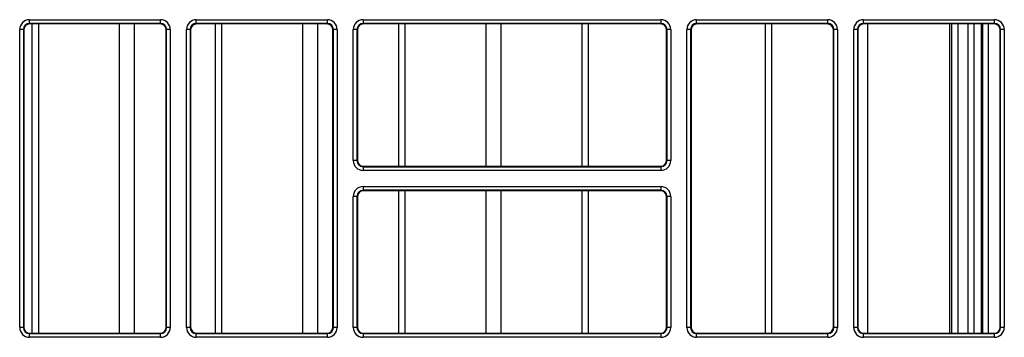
# Model space of a CAD drawing. Header units: millimetres. Extents: x 70863 to 97198, y -18528 to 3008.
# Tile 131 of 148: x 87291.19 to 87299.44, y -6627.81 to -6625.15. Entities that reach past the tile are written whole.
import ezdxf

# ---------------------------------------------------------------- set-up
doc = ezdxf.new("R2010")
doc.units = ezdxf.units.MM
doc.layers.add('wod-kan-hvac', color=3, linetype='Continuous')

# ---------------------------------------------------------------- blocks, each defined once
blk = doc.blocks.new('PY3_panel')
at = {"color": 0, "linetype": 'ByBlock', "lineweight": 25}
for p, q in [((423.431, 219.221), (434.425, 219.221)), ((423.431, 218.913), (423.431, 219.221)), ((434.425, 218.913), (423.431, 218.913)), ((423.431, 218.913), (423.47, 218.874)), ((434.386, 218.874), (423.47, 218.874)), ((423.66, 192.944), (423.66, 218.874)), ((424.203, 192.944), (424.203, 218.874)), ((430.985, 192.944), (430.985, 218.874)), ((432.252, 192.944), (432.252, 218.874)), ((434.386, 218.874), (434.425, 218.913)), ((434.425, 218.913), (434.425, 219.221)), ((437.421, 218.913), (437.421, 219.221)), ((437.421, 219.221), (448.415, 219.221)), ((448.415, 218.913), (437.421, 218.913)), ((437.421, 218.913), (437.46, 218.874)), ((448.376, 218.874), (437.46, 218.874)), ((439.034, 192.944), (439.034, 218.874)), ((439.577, 192.944), (439.577, 218.874)), ((446.358, 192.944), (446.358, 218.874)), ((447.626, 192.944), (447.626, 218.874)), ((448.376, 218.874), (448.415, 218.913)), ((448.415, 218.913), (448.415, 219.221)), ((451.411, 219.221), (476.395, 219.221)), ((451.411, 219.221), (451.411, 218.913)), ((476.395, 218.913), (451.411, 218.913)), ((451.411, 218.913), (451.45, 218.874)), ((476.355, 218.874), (451.45, 218.874)), ((454.407, 206.934), (454.407, 218.874)), ((454.95, 206.934), (454.95, 218.874)), ((461.732, 206.934), (461.732, 218.874)), ((462.999, 206.934), (462.999, 218.874)), ((469.781, 206.934), (469.781, 218.874)), ((470.324, 206.934), (470.324, 218.874)), ((476.355, 218.874), (476.395, 218.913)), ((476.395, 219.221), (476.395, 218.913)), ((479.39, 219.221), (490.385, 219.221)), ((479.39, 218.913), (479.39, 219.221)), ((490.385, 218.913), (479.39, 218.913)), ((479.39, 218.913), (479.43, 218.874)), ((490.345, 218.874), (479.43, 218.874)), ((485.154, 192.944), (485.154, 218.874)), ((485.697, 192.944), (485.697, 218.874)), ((490.345, 218.874), (490.385, 218.913)), ((490.385, 218.913), (490.385, 219.221)), ((493.38, 218.913), (493.38, 219.221)), ((493.38, 219.221), (504.375, 219.221)), ((504.375, 218.913), (493.38, 218.913)), ((493.38, 218.913), (493.42, 218.874)), ((504.335, 218.874), (493.42, 218.874)), ((493.746, 192.944), (493.746, 218.874)), ((500.638, 192.944), (500.638, 218.874)), ((500.79, 192.944), (500.79, 218.874)), ((501.303, 218.874), (501.303, 192.944)), ((502.143, 218.874), (502.143, 192.944)), ((502.654, 192.944), (502.654, 218.874)), ((503.272, 192.944), (503.272, 218.874)), ((503.353, 218.874), (503.353, 192.944)), ((503.865, 192.944), (503.865, 218.874)), ((504.335, 218.874), (504.375, 218.913)), ((504.375, 218.913), (504.375, 219.221)), ((422.611, 193.417), (422.611, 218.401)), ((422.919, 218.401), (422.611, 218.401)), ((422.919, 218.401), (422.919, 193.417)), ((422.958, 218.361), (422.919, 218.401)), ((422.958, 218.361), (422.958, 193.456)), ((434.937, 218.401), (434.898, 218.361)), ((434.898, 193.456), (434.898, 218.361)), ((435.245, 218.401), (434.937, 218.401)), ((434.937, 193.417), (434.937, 218.401)), ((435.245, 218.401), (435.245, 193.417)), ((436.908, 218.401), (436.601, 218.401)), ((436.601, 193.417), (436.601, 218.401)), ((436.908, 218.401), (436.908, 193.417)), ((436.948, 218.361), (436.908, 218.401)), ((436.948, 218.361), (436.948, 193.456)), ((448.927, 218.401), (448.888, 218.361)), ((448.888, 193.456), (448.888, 218.361)), ((449.235, 218.401), (448.927, 218.401)), ((448.927, 193.417), (448.927, 218.401)), ((449.235, 218.401), (449.235, 193.417)), ((450.591, 207.407), (450.591, 218.401)), ((450.898, 218.401), (450.591, 218.401)), ((450.898, 218.401), (450.898, 207.407)), ((450.938, 218.361), (450.898, 218.401)), ((450.938, 218.361), (450.938, 207.446)), ((476.907, 218.401), (476.868, 218.361)), ((476.868, 207.446), (476.868, 218.361)), ((477.215, 218.401), (476.907, 218.401)), ((476.907, 207.407), (476.907, 218.401)), ((477.215, 218.401), (477.215, 207.407)), ((478.571, 193.417), (478.571, 218.401)), ((478.878, 218.401), (478.571, 218.401)), ((478.878, 218.401), (478.878, 193.417)), ((478.918, 218.361), (478.878, 218.401)), ((478.918, 218.361), (478.918, 193.456)), ((490.897, 218.401), (490.858, 218.361)), ((490.858, 193.456), (490.858, 218.361)), ((490.897, 193.417), (490.897, 218.401)), ((491.204, 218.401), (490.897, 218.401)), ((491.204, 218.401), (491.204, 193.417)), ((492.868, 218.401), (492.561, 218.401)), ((492.561, 193.417), (492.561, 218.401)), ((492.868, 218.401), (492.868, 193.417)), ((492.907, 218.361), (492.868, 218.401)), ((492.907, 218.361), (492.907, 193.456)), ((504.887, 218.401), (504.847, 218.361)), ((504.847, 193.456), (504.847, 218.361)), ((505.194, 218.401), (504.887, 218.401)), ((504.887, 193.417), (504.887, 218.401)), ((505.194, 218.401), (505.194, 193.417)), ((450.898, 207.407), (450.591, 207.407)), ((450.898, 207.407), (450.938, 207.446)), ((476.868, 207.446), (476.907, 207.407)), ((477.215, 207.407), (476.907, 207.407)), ((451.45, 206.934), (451.411, 206.894)), ((451.411, 206.894), (451.411, 206.587)), ((451.411, 206.894), (476.395, 206.894)), ((476.395, 206.587), (451.411, 206.587)), ((451.45, 206.934), (476.355, 206.934)), ((476.395, 206.894), (476.355, 206.934)), ((476.395, 206.894), (476.395, 206.587)), ((451.411, 205.231), (476.395, 205.231)), ((451.411, 205.231), (451.411, 204.923)), ((476.395, 204.923), (451.411, 204.923)), ((451.411, 204.923), (451.45, 204.884)), ((476.355, 204.884), (451.45, 204.884)), ((454.407, 192.944), (454.407, 204.884)), ((454.95, 192.944), (454.95, 204.884)), ((461.732, 192.944), (461.732, 204.884)), ((462.999, 192.944), (462.999, 204.884)), ((469.781, 192.944), (469.781, 204.884)), ((470.324, 192.944), (470.324, 204.884)), ((476.355, 204.884), (476.395, 204.923)), ((476.395, 205.231), (476.395, 204.923)), ((450.591, 193.417), (450.591, 204.411)), ((450.898, 204.411), (450.591, 204.411)), ((450.898, 204.411), (450.898, 193.417)), ((450.938, 204.372), (450.898, 204.411)), ((450.938, 204.372), (450.938, 193.456)), ((476.907, 204.411), (476.868, 204.372)), ((476.868, 193.456), (476.868, 204.372)), ((477.215, 204.411), (476.907, 204.411)), ((476.907, 193.417), (476.907, 204.411)), ((477.215, 204.411), (477.215, 193.417)), ((422.919, 193.417), (422.611, 193.417)), ((422.919, 193.417), (422.958, 193.456)), ((434.898, 193.456), (434.937, 193.417)), ((435.245, 193.417), (434.937, 193.417)), ((436.908, 193.417), (436.601, 193.417)), ((436.908, 193.417), (436.948, 193.456)), ((448.888, 193.456), (448.927, 193.417)), ((449.235, 193.417), (448.927, 193.417)), ((450.898, 193.417), (450.591, 193.417)), ((450.898, 193.417), (450.938, 193.456)), ((476.868, 193.456), (476.907, 193.417)), ((477.215, 193.417), (476.907, 193.417)), ((478.878, 193.417), (478.571, 193.417)), ((478.878, 193.417), (478.918, 193.456)), ((490.858, 193.456), (490.897, 193.417)), ((491.204, 193.417), (490.897, 193.417)), ((492.868, 193.417), (492.561, 193.417)), ((492.868, 193.417), (492.907, 193.456)), ((504.847, 193.456), (504.887, 193.417)), ((505.194, 193.417), (504.887, 193.417)), ((423.47, 192.944), (423.431, 192.904)), ((423.431, 192.597), (423.431, 192.904)), ((423.431, 192.904), (434.425, 192.904)), ((434.425, 192.597), (423.431, 192.597)), ((423.47, 192.944), (434.386, 192.944)), ((434.425, 192.904), (434.386, 192.944)), ((434.425, 192.597), (434.425, 192.904)), ((437.46, 192.944), (437.421, 192.904)), ((437.421, 192.597), (437.421, 192.904)), ((437.421, 192.904), (448.415, 192.904)), ((448.415, 192.597), (437.421, 192.597)), ((437.46, 192.944), (448.376, 192.944)), ((448.415, 192.904), (448.376, 192.944)), ((448.415, 192.597), (448.415, 192.904)), ((451.45, 192.944), (451.411, 192.904)), ((451.411, 192.904), (451.411, 192.597)), ((451.411, 192.904), (476.395, 192.904)), ((476.395, 192.597), (451.411, 192.597)), ((451.45, 192.944), (476.355, 192.944)), ((476.395, 192.904), (476.355, 192.944)), ((476.395, 192.904), (476.395, 192.597)), ((479.43, 192.944), (479.39, 192.904)), ((479.39, 192.597), (479.39, 192.904)), ((479.39, 192.904), (490.385, 192.904)), ((490.385, 192.597), (479.39, 192.597)), ((479.43, 192.944), (490.345, 192.944)), ((490.385, 192.904), (490.345, 192.944)), ((490.385, 192.597), (490.385, 192.904)), ((493.42, 192.944), (493.38, 192.904)), ((493.38, 192.597), (493.38, 192.904)), ((493.38, 192.904), (504.375, 192.904)), ((504.375, 192.597), (493.38, 192.597)), ((493.42, 192.944), (504.335, 192.944)), ((504.375, 192.904), (504.335, 192.944)), ((504.375, 192.597), (504.375, 192.904))]:
    blk.add_line(p, q, dxfattribs=at)
for centre, major_axis, ratio, start_param, end_param in [((423.431, 218.401), (0.58, -0.58), 0.999695, 2.356347, 3.926839), ((423.431, 218.401), (0.363, -0.363), 0.99933, 2.356347, 3.926839), ((423.47, 218.361), (0.362, -0.362), 0.999695, 2.356347, 3.926839), ((434.386, 218.361), (-0.362, -0.362), 0.999695, 2.356347, 3.926839), ((434.425, 218.401), (-0.58, -0.58), 0.999695, 2.356347, 3.926839), ((434.425, 218.401), (0.363, 0.363), 0.99933, 5.497939, 7.068431), ((437.421, 218.401), (0.58, -0.58), 0.999695, 2.356347, 3.926839), ((437.421, 218.401), (0.363, -0.363), 0.99933, 2.356347, 3.926839), ((437.46, 218.361), (0.362, -0.362), 0.999695, 2.356347, 3.926839), ((448.375, 218.361), (-0.362, -0.362), 0.999695, 2.356347, 3.926839), ((448.415, 218.401), (-0.58, -0.58), 0.999695, 2.356347, 3.926839), ((448.415, 218.401), (0.363, 0.363), 0.99933, 5.497939, 7.068431), ((451.411, 218.401), (0.58, -0.58), 0.999695, 2.356347, 3.926839), ((451.411, 218.401), (0.363, -0.363), 0.99933, 2.356347, 3.926839), ((451.45, 218.361), (0.362, -0.362), 0.999695, 2.356347, 3.926839), ((476.355, 218.361), (-0.362, -0.362), 0.999695, 2.356347, 3.926839), ((476.395, 218.401), (-0.58, -0.58), 0.999695, 2.356347, 3.926839), ((476.395, 218.401), (0.363, 0.363), 0.99933, 5.497939, 7.068431), ((479.391, 218.401), (0.58, -0.58), 0.999695, 2.356347, 3.926839), ((479.391, 218.401), (0.363, -0.363), 0.99933, 2.356347, 3.926839), ((479.43, 218.361), (0.362, -0.362), 0.999695, 2.356347, 3.926839), ((490.345, 218.361), (-0.362, -0.362), 0.999695, 2.356347, 3.926839), ((490.384, 218.401), (-0.58, -0.58), 0.999695, 2.356347, 3.926839), ((490.384, 218.401), (0.363, 0.363), 0.99933, 5.497939, 7.068431), ((493.381, 218.401), (0.58, -0.58), 0.999695, 2.356347, 3.926839), ((493.381, 218.401), (0.363, -0.363), 0.99933, 2.356347, 3.926839), ((493.42, 218.361), (0.362, -0.362), 0.999695, 2.356347, 3.926839), ((504.335, 218.361), (-0.362, -0.362), 0.999695, 2.356347, 3.926839), ((504.374, 218.401), (-0.58, -0.58), 0.999695, 2.356347, 3.926839), ((504.374, 218.401), (0.363, 0.363), 0.99933, 5.497939, 7.068431), ((451.411, 207.407), (0.58, 0.58), 0.999695, 2.356347, 3.926839), ((451.411, 207.407), (0.363, 0.363), 0.99933, 2.356347, 3.926839), ((451.45, 207.446), (0.362, 0.362), 0.999695, 2.356347, 3.926839), ((476.355, 207.446), (-0.362, 0.362), 0.999695, 2.356347, 3.926839), ((476.395, 207.407), (-0.58, 0.58), 0.999695, 2.356347, 3.926839), ((476.395, 207.407), (0.363, -0.363), 0.99933, 5.497939, 7.068431), ((451.411, 204.411), (0.58, -0.58), 0.999695, 2.356347, 3.926839), ((451.411, 204.411), (0.363, -0.363), 0.99933, 2.356347, 3.926839), ((451.45, 204.371), (0.362, -0.362), 0.999695, 2.356347, 3.926839), ((476.355, 204.371), (-0.362, -0.362), 0.999695, 2.356347, 3.926839), ((476.395, 204.411), (-0.58, -0.58), 0.999695, 2.356347, 3.926839), ((476.395, 204.411), (0.363, 0.363), 0.99933, 5.497939, 7.068431), ((423.431, 193.417), (0.58, 0.58), 0.999695, 2.356347, 3.926839), ((423.431, 193.417), (0.363, 0.363), 0.99933, 2.356347, 3.926839), ((423.47, 193.456), (0.362, 0.362), 0.999695, 2.356347, 3.926839), ((434.386, 193.456), (-0.362, 0.362), 0.999695, 2.356347, 3.926839), ((434.425, 193.417), (-0.58, 0.58), 0.999695, 2.356347, 3.926839), ((434.425, 193.417), (0.363, -0.363), 0.99933, 5.497939, 7.068431), ((437.421, 193.417), (0.58, 0.58), 0.999695, 2.356347, 3.926839), ((437.421, 193.417), (0.363, 0.363), 0.99933, 2.356347, 3.926839), ((437.46, 193.456), (0.362, 0.362), 0.999695, 2.356347, 3.926839), ((448.375, 193.456), (-0.362, 0.362), 0.999695, 2.356347, 3.926839), ((448.415, 193.417), (-0.58, 0.58), 0.999695, 2.356347, 3.926839), ((448.415, 193.417), (0.363, -0.363), 0.99933, 5.497939, 7.068431), ((451.411, 193.417), (0.58, 0.58), 0.999695, 2.356347, 3.926839), ((451.411, 193.417), (0.363, 0.363), 0.99933, 2.356347, 3.926839), ((451.45, 193.456), (0.362, 0.362), 0.999695, 2.356347, 3.926839), ((476.355, 193.456), (-0.362, 0.362), 0.999695, 2.356347, 3.926839), ((476.395, 193.417), (-0.58, 0.58), 0.999695, 2.356347, 3.926839), ((476.395, 193.417), (0.363, -0.363), 0.99933, 5.497939, 7.068431), ((479.391, 193.417), (0.58, 0.58), 0.999695, 2.356347, 3.926839), ((479.391, 193.417), (0.363, 0.363), 0.99933, 2.356347, 3.926839), ((479.43, 193.456), (0.362, 0.362), 0.999695, 2.356347, 3.926839), ((490.345, 193.456), (-0.362, 0.362), 0.999695, 2.356347, 3.926839), ((490.384, 193.417), (-0.58, 0.58), 0.999695, 2.356347, 3.926839), ((490.384, 193.417), (0.363, -0.363), 0.99933, 5.497939, 7.068431), ((493.381, 193.417), (0.58, 0.58), 0.999695, 2.356347, 3.926839), ((493.381, 193.417), (0.363, 0.363), 0.99933, 2.356347, 3.926839), ((493.42, 193.456), (0.362, 0.362), 0.999695, 2.356347, 3.926839), ((504.335, 193.456), (-0.362, 0.362), 0.999695, 2.356347, 3.926839), ((504.374, 193.417), (-0.58, 0.58), 0.999695, 2.356347, 3.926839), ((504.374, 193.417), (0.363, -0.363), 0.99933, 5.497939, 7.068431)]:
    blk.add_ellipse(centre, major_axis=major_axis, ratio=ratio, start_param=start_param, end_param=end_param, dxfattribs=at)

msp = doc.modelspace()

# ---------------------------------------------------------------- block references
at = {"layer": 'wod-kan-hvac', "color": 96, "xscale": 0.09999999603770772, "yscale": 0.09999999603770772, "zscale": 0.09999999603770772}
msp.add_blockref('PY3_panel', (87248.9249, -6647.0731, 1268.6752), dxfattribs=at)

doc.saveas('drawing.dxf')
